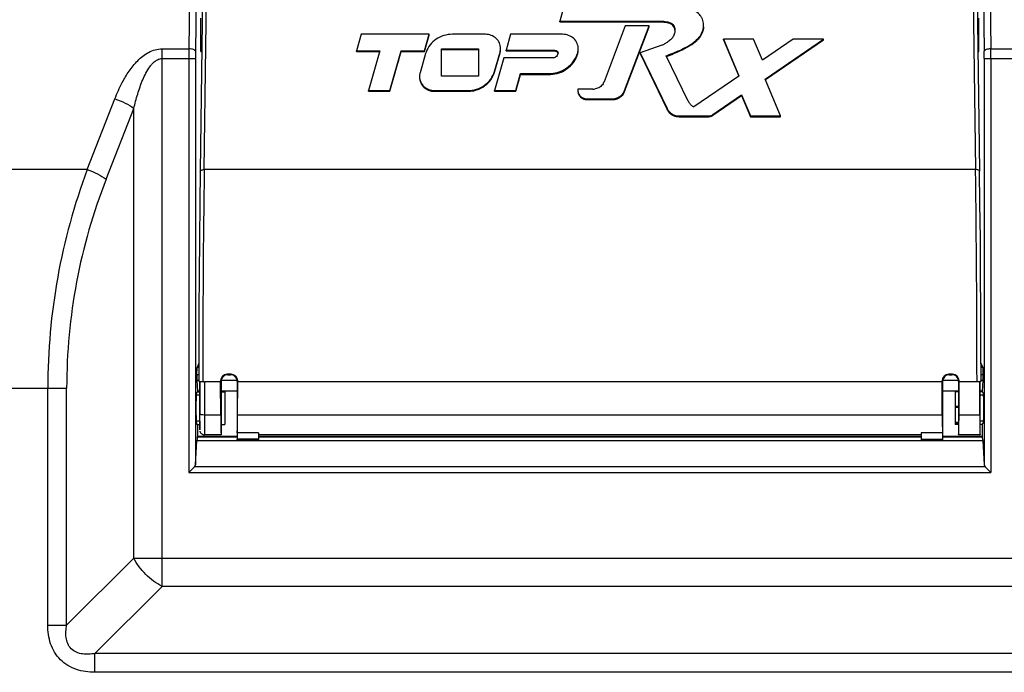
# Model space of a CAD drawing. Header units: millimetres. Extents: x 0 to 1189, y 0 to 841.
# Tile 14 of 17: x 903 to 977, y 560 to 609. Entities that reach past the tile are written whole.
import ezdxf

# ---------------------------------------------------------------- set-up
doc = ezdxf.new("R2010")
doc.units = ezdxf.units.MM
doc.header["$LTSCALE"] = 65.395
for name, color, linetype in [('MAIN_PCB_ASSY_RX10-SHAPE', 7, 'CONTINUOUS'), ('REAR_CASE-RX12-SHAPE', 7, 'CONTINUOUS'), ('SD_COVER_RX-SHAPE', 7, 'CONTINUOUS')]:
    doc.layers.add(name, color=color, linetype=linetype)

msp = doc.modelspace()

# ---------------------------------------------------------------- linework, layer by layer
at = {"layer": 'MAIN_PCB_ASSY_RX10-SHAPE', "color": 7, "linetype": 'Continuous', "const_width": 0.178}
for points in [[(973.151, 579.919), (973.416, 579.919)], [(973.416, 578.719), (973.151, 578.719)]]:
    msp.add_lwpolyline(points, dxfattribs=at)
at = {"layer": 'REAR_CASE-RX12-SHAPE', "color": 7, "linetype": 'Continuous'}
for p, q in [((915.768, 612.087), (915.696, 606.773)), ((975.765, 612.087), (975.837, 606.773)), ((916.268, 611.905), (916.195, 606.591)), ((975.265, 611.905), (975.338, 606.591)), ((916.607, 606.569), (916.607, 609.069)), ((974.926, 606.569), (974.926, 609.069)), ((913.691, 566.45), (913.691, 606.773)), ((913.691, 606.773), (915.696, 606.773)), ((916.607, 606.569), (916.669, 606.569)), ((974.864, 606.569), (974.926, 606.569)), ((975.837, 606.773), (977.842, 606.773)), ((913.691, 606.045), (916.192, 606.045)), ((915.692, 606.045), (915.692, 574.997)), ((916.192, 606.045), (916.192, 575.567)), ((975.341, 606.045), (975.341, 575.567)), ((975.341, 606.045), (977.842, 606.045)), ((975.841, 606.045), (975.841, 574.997)), ((908.075, 597.715), (910.155, 603.03)), ((909.49, 596.986), (911.569, 602.301)), ((911.569, 568.571), (911.569, 602.301)), ((908.075, 597.715), (814.571, 597.715)), ((916.294, 582.319), (916.311, 582.862)), ((916.441, 583.188), (916.311, 582.862)), ((916.441, 582.862), (916.311, 582.862)), ((975.092, 583.188), (975.222, 582.862)), ((975.222, 582.862), (975.092, 582.862)), ((975.222, 582.862), (975.239, 582.319)), ((916.294, 582.319), (916.294, 581.897)), ((916.44, 582.319), (916.294, 582.319)), ((916.294, 581.897), (916.342, 581.089)), ((916.439, 581.897), (916.294, 581.897)), ((919.316, 581.897), (918.116, 581.897)), ((973.416, 581.897), (972.216, 581.897)), ((975.239, 582.319), (975.093, 582.319)), ((975.239, 581.897), (975.094, 581.897)), ((975.239, 581.897), (975.19, 581.089)), ((975.239, 582.319), (975.239, 581.897)), ((811.726, 581.319), (906.534, 581.319)), ((905.119, 563.536), (905.119, 581.319)), ((906.534, 563.536), (906.534, 581.319)), ((916.342, 581.089), (916.342, 581.034)), ((916.512, 581.089), (916.342, 581.089)), ((919.316, 581.089), (918.116, 581.089)), ((973.416, 581.089), (972.216, 581.089)), ((975.19, 581.089), (975.021, 581.089)), ((975.19, 581.089), (975.19, 581.034)), ((916.342, 581.034), (916.266, 580.957)), ((916.342, 581.034), (916.512, 581.034)), ((918.116, 581.034), (918.382, 581.034)), ((918.382, 581.034), (918.382, 578.603)), ((973.151, 581.034), (973.151, 578.603)), ((973.416, 581.034), (973.151, 581.034)), ((975.19, 581.034), (975.021, 581.034)), ((975.19, 581.034), (975.267, 580.957)), ((916.342, 578.603), (916.266, 578.68)), ((916.342, 578.603), (916.342, 577.702)), ((916.342, 578.603), (916.512, 578.603)), ((918.116, 578.603), (918.382, 578.603)), ((973.416, 578.603), (973.151, 578.603)), ((975.19, 578.603), (975.021, 578.603)), ((975.19, 578.603), (975.267, 578.68)), ((975.19, 578.603), (975.19, 577.702)), ((916.192, 575.567), (916.3, 577.401)), ((916.3, 577.401), (975.232, 577.401)), ((916.342, 577.702), (916.33, 577.67)), ((916.33, 577.67), (919.316, 577.67)), ((919.316, 577.702), (916.342, 577.702)), ((970.616, 577.702), (920.916, 577.702)), ((920.916, 577.67), (970.616, 577.67)), ((975.19, 577.702), (972.216, 577.702)), ((972.216, 577.67), (975.203, 577.67)), ((975.19, 577.702), (975.203, 577.67)), ((975.232, 577.401), (975.341, 575.567)), ((915.692, 574.997), (916.123, 575.427)), ((975.41, 575.427), (916.123, 575.427)), ((975.841, 574.997), (975.41, 575.427)), ((915.692, 574.997), (975.841, 574.997)), ((906.534, 563.536), (911.569, 568.571)), ((911.569, 568.571), (979.964, 568.571)), ((908.655, 561.414), (913.691, 566.45)), ((977.842, 566.45), (913.691, 566.45)), ((905.119, 563.536), (906.534, 563.536)), ((908.655, 560), (908.655, 561.414)), ((982.878, 561.414), (908.655, 561.414)), ((982.878, 560), (908.655, 560))]:
    msp.add_line(p, q, dxfattribs=at)
for centre, radius, start, end in [((986.081, 606.061), 70.389, 179.4203, 180.01348), ((955.788, 606.057), 39.596, 179.22709, 180.01796), ((935.745, 606.057), 39.596, 359.98204, 0.77291), ((905.452, 606.061), 70.389, 359.98652, 0.5797), ((951.966, 581.338), 46.847, 159.53799, 180.02324), ((949.534, 581.319), 43, 158.632, 180)]:
    msp.add_arc(centre, radius, start, end, dxfattribs=at)
for centre, major_axis, ratio, start_param, end_param in [((916.267, 579.819), (0, 1.139), 0.034921, 0.034907, 3.106686), ((975.266, 579.819), (0, 1.139), 0.034921, -3.106686, -0.034907), ((916.336, 575.678), (0, 2), 0.034921, 0.087266, 0.532588), ((975.197, 575.678), (0, 2), 0.034921, -0.532588, -0.087266), ((915.692, 575.577), (0.5, 0), 0.589399, -0.532588, -0.034907), ((975.841, 575.577), (0.5, 0), 0.589399, -3.106686, -2.609005)]:
    msp.add_ellipse(centre, major_axis=major_axis, ratio=ratio, start_param=start_param, end_param=end_param, dxfattribs=at)
for points, knots in [([(910.155, 603.03), (910.236, 603.237), (910.407, 603.646), (910.746, 604.347), (911.202, 605.119), (911.731, 605.783), (912.239, 606.239), (912.674, 606.526), (913.162, 606.725), (913.515, 606.773), (913.691, 606.773)], [0, 0, 0, 0, 0.122369, 0.24508, 0.43, 0.616574, 0.710989, 0.806359, 0.902786, 1, 1, 1, 1]), ([(916.195, 606.591), (916.193, 606.618), (916.145, 606.677), (916.032, 606.726), (915.876, 606.764), (915.758, 606.772), (915.696, 606.773)], [0, 0, 0, 0, 0.144446, 0.366715, 0.662554, 1, 1, 1, 1]), ([(975.837, 606.773), (975.775, 606.772), (975.657, 606.764), (975.501, 606.726), (975.388, 606.677), (975.34, 606.618), (975.338, 606.591)], [0, 0, 0, 0, 0.337446, 0.633285, 0.855554, 1, 1, 1, 1]), ([(911.569, 602.301), (911.655, 602.666), (911.845, 603.39), (912.152, 604.277), (912.469, 604.958), (912.712, 605.363), (912.949, 605.657), (913.157, 605.853), (913.403, 606.003), (913.595, 606.045), (913.691, 606.045)], [0, 0, 0, 0, 0.248766, 0.49778, 0.622541, 0.747563, 0.810317, 0.873289, 0.936541, 1, 1, 1, 1]), ([(910.155, 603.03), (910.421, 602.94), (910.913, 602.733), (911.372, 602.456), (911.569, 602.301)], [0, 0, 0, 0, 0.528298, 1, 1, 1, 1]), ([(908.075, 597.715), (908.341, 597.624), (908.833, 597.417), (909.292, 597.141), (909.49, 596.986)], [0, 0, 0, 0, 0.528298, 1, 1, 1, 1]), ([(913.691, 566.45), (913.238, 566.676), (912.415, 567.296), (911.796, 568.119), (911.569, 568.571)], [0, 0, 0, 0, 0.5, 1, 1, 1, 1]), ([(908.655, 560), (908.186, 560), (907.47, 560.095), (906.609, 560.489), (906.046, 560.927), (905.608, 561.489), (905.214, 562.35), (905.12, 563.066), (905.119, 563.536)], [0, 0, 0, 0, 0.249673, 0.374841, 0.499956, 0.62508, 0.750277, 1, 1, 1, 1]), ([(908.655, 561.414), (908.502, 561.387), (908.193, 561.348), (907.723, 561.36), (907.263, 561.476), (906.861, 561.741), (906.596, 562.143), (906.479, 562.604), (906.467, 563.073), (906.506, 563.383), (906.534, 563.536)], [0, 0, 0, 0, 0.124389, 0.249165, 0.37439, 0.499939, 0.625504, 0.750784, 0.875593, 1, 1, 1, 1])]:
    msp.add_open_spline(points, degree=3, knots=knots, dxfattribs=at)
at = {"layer": 'SD_COVER_RX-SHAPE', "color": 7, "linetype": 'Continuous'}
for p, q in [((916.749, 612.401), (916.546, 597.61)), ((916.846, 597.715), (917.046, 612.343)), ((974.487, 612.343), (974.687, 597.715)), ((974.785, 612.344), (974.987, 597.61)), ((943.817, 609.952), (943.503, 608.857)), ((943.503, 608.803), (943.503, 608.857)), ((943.503, 608.857), (950.901, 608.857)), ((943.503, 608.803), (950.901, 608.803)), ((948.424, 608.493), (946.835, 604.308)), ((948.373, 603.641), (950.216, 608.493)), ((948.373, 603.586), (950.216, 608.438)), ((950.216, 608.493), (948.424, 608.493)), ((950.216, 608.438), (950.216, 608.493)), ((950.901, 608.803), (950.901, 608.857)), ((928.611, 607.864), (928.256, 606.63)), ((933.719, 607.864), (928.611, 607.864)), ((933.364, 606.63), (933.719, 607.864)), ((933.364, 606.576), (933.719, 607.81)), ((933.365, 606.577), (933.719, 607.81)), ((933.719, 607.81), (933.719, 607.864)), ((937.938, 607.864), (935.462, 607.864)), ((939.823, 607.864), (939.481, 606.675)), ((943.724, 607.864), (939.823, 607.864)), ((951.163, 607.039), (949.531, 606.487)), ((955.788, 607.45), (955.788, 607.505)), ((955.788, 607.505), (956.937, 604.755)), ((958.043, 607.505), (955.788, 607.505)), ((955.788, 607.45), (956.927, 604.724)), ((958.706, 605.918), (958.043, 607.505)), ((961.022, 607.505), (958.706, 605.918)), ((958.905, 604.509), (963.276, 607.505)), ((958.93, 604.472), (963.276, 607.45)), ((963.276, 607.505), (961.022, 607.505)), ((963.276, 607.45), (963.276, 607.505)), ((928.256, 606.576), (928.256, 606.63)), ((928.256, 606.63), (930.015, 606.63)), ((928.256, 606.576), (930, 606.576)), ((928.257, 606.577), (930, 606.577)), ((930.015, 606.63), (929.157, 603.645)), ((930.757, 603.645), (931.616, 606.63)), ((930.757, 603.59), (931.616, 606.576)), ((931.616, 606.576), (931.616, 606.63)), ((931.616, 606.63), (933.364, 606.63)), ((931.616, 606.576), (933.364, 606.576)), ((931.618, 606.577), (933.365, 606.577)), ((933.449, 606.425), (933.031, 604.972)), ((933.364, 606.576), (933.364, 606.63)), ((934.636, 604.73), (934.636, 606.778)), ((934.636, 606.778), (937.427, 606.778)), ((934.636, 606.724), (937.427, 606.724)), ((937.427, 606.778), (937.427, 604.73)), ((938.614, 605.083), (939.033, 606.536)), ((938.614, 605.029), (939.033, 606.482)), ((939.033, 606.482), (939.033, 606.536)), ((939.481, 606.628), (939.478, 606.617)), ((939.478, 606.617), (943.134, 606.617)), ((939.481, 606.62), (939.481, 606.675)), ((939.481, 606.675), (943.148, 606.675)), ((939.481, 606.62), (943.148, 606.62)), ((943.148, 606.62), (943.148, 606.675)), ((944.856, 606.417), (944.856, 606.472)), ((949.531, 606.432), (949.531, 606.487)), ((949.531, 606.487), (951.551, 602.289)), ((949.531, 606.432), (951.551, 602.234)), ((953.146, 602.84), (951.499, 606.263)), ((939.315, 606.098), (938.609, 603.647)), ((942.986, 606.098), (939.315, 606.098)), ((937.427, 604.73), (934.636, 604.73)), ((938.614, 605.029), (938.614, 605.083)), ((940.21, 603.647), (940.575, 604.915)), ((940.21, 603.593), (940.575, 604.86)), ((940.573, 604.858), (942.821, 604.858)), ((940.575, 604.86), (940.575, 604.915)), ((940.575, 604.915), (942.648, 604.915)), ((940.575, 604.86), (942.648, 604.86)), ((942.648, 604.86), (942.648, 604.915)), ((956.937, 604.729), (953.559, 602.414)), ((956.937, 604.755), (956.937, 604.729)), ((960.061, 601.739), (958.905, 604.509)), ((929.157, 603.59), (929.157, 603.645)), ((929.157, 603.645), (930.757, 603.645)), ((929.157, 603.59), (930.757, 603.59)), ((930.757, 603.59), (930.757, 603.645)), ((930.757, 603.59), (930.758, 603.59)), ((934.125, 603.59), (934.125, 603.645)), ((934.125, 603.645), (936.601, 603.645)), ((934.125, 603.59), (936.601, 603.59)), ((936.601, 603.59), (936.601, 603.645)), ((938.607, 603.59), (940.208, 603.59)), ((938.609, 603.593), (938.609, 603.647)), ((938.609, 603.647), (940.21, 603.647)), ((938.609, 603.593), (940.21, 603.593)), ((940.21, 603.593), (940.21, 603.647)), ((944.869, 603.75), (944.869, 603.672)), ((945.987, 603.75), (944.869, 603.75)), ((948.373, 603.586), (948.373, 603.641)), ((954.987, 601.847), (957.144, 603.326)), ((954.987, 601.793), (957.144, 603.271)), ((957.144, 603.271), (957.144, 603.326)), ((957.144, 603.326), (957.807, 601.739)), ((957.144, 603.271), (957.807, 601.684)), ((945.569, 602.965), (945.569, 603.02)), ((945.569, 603.02), (947.431, 603.02)), ((945.569, 602.965), (947.431, 602.965)), ((947.431, 602.965), (947.431, 603.02)), ((951.551, 602.234), (951.551, 602.289)), ((952.464, 601.684), (952.464, 601.739)), ((952.464, 601.739), (954.631, 601.739)), ((954.631, 601.684), (954.631, 601.739)), ((954.987, 601.793), (954.987, 601.847)), ((957.807, 601.684), (957.807, 601.739)), ((957.807, 601.739), (960.061, 601.739)), ((960.061, 601.684), (960.061, 601.739)), ((952.464, 601.684), (954.631, 601.684)), ((957.807, 601.684), (960.061, 601.684)), ((974.687, 597.715), (916.846, 597.715)), ((916.439, 581.819), (916.802, 581.819)), ((916.512, 580.798), (916.512, 581.819)), ((916.53, 581.819), (916.524, 579.392)), ((916.88, 581.786), (916.874, 579.301)), ((918.075, 581.786), (916.88, 581.786)), ((918.116, 581.819), (918.075, 581.861)), ((918.086, 579.301), (918.075, 581.786)), ((918.116, 581.819), (918.116, 577.829)), ((918.616, 582.319), (918.575, 582.36)), ((918.858, 582.36), (918.575, 582.36)), ((918.616, 582.319), (918.816, 582.319)), ((918.858, 582.36), (918.816, 582.319)), ((919.358, 581.861), (919.316, 581.819)), ((919.316, 581.819), (919.316, 577.819)), ((919.347, 579.301), (919.358, 581.786)), ((972.175, 581.786), (919.358, 581.786)), ((972.216, 581.819), (972.175, 581.861)), ((972.186, 579.301), (972.175, 581.786)), ((972.216, 581.819), (972.216, 577.819)), ((972.958, 582.36), (972.675, 582.36)), ((972.716, 582.319), (972.675, 582.36)), ((972.716, 582.319), (972.916, 582.319)), ((972.958, 582.36), (972.916, 582.319)), ((973.458, 581.861), (973.416, 581.819)), ((973.416, 581.819), (973.416, 577.829)), ((973.447, 579.301), (973.458, 581.786)), ((975, 581.786), (973.458, 581.786)), ((974.794, 581.819), (975, 581.819)), ((975.006, 579.301), (975, 581.786)), ((975.094, 581.819), (975.001, 581.819)), ((975.021, 580.798), (975.021, 581.819)), ((916.512, 580.798), (916.247, 580.798)), ((975.286, 580.798), (975.021, 580.798)), ((916.512, 578.839), (916.247, 578.839)), ((916.512, 578.18), (916.512, 578.839)), ((918.086, 579.301), (916.874, 579.301)), ((972.186, 579.301), (919.347, 579.301)), ((975.006, 579.301), (973.447, 579.301)), ((975.021, 577.829), (975.021, 578.839)), ((975.286, 578.839), (975.021, 578.839)), ((918.113, 577.819), (916.86, 577.819)), ((918.116, 577.829), (918.113, 577.819)), ((919.316, 577.428), (920.916, 577.428)), ((919.326, 577.961), (919.319, 577.499)), ((920.916, 577.499), (919.319, 577.499)), ((920.916, 577.961), (919.326, 577.961)), ((920.916, 577.961), (920.916, 577.428)), ((970.616, 577.819), (920.916, 577.819)), ((970.616, 577.961), (970.616, 577.428)), ((972.207, 577.961), (970.616, 577.961)), ((970.616, 577.499), (972.214, 577.499)), ((970.616, 577.428), (972.216, 577.428)), ((972.207, 577.961), (972.214, 577.499)), ((973.42, 577.819), (973.416, 577.829)), ((975.014, 577.819), (973.42, 577.819)), ((975.014, 577.819), (975.021, 577.829))]:
    msp.add_line(p, q, dxfattribs=at)
for points in [[(916.546, 597.61), (916.516, 595.161), (916.489, 592.524), (916.468, 589.844), (916.452, 587.133), (916.443, 584.4), (916.439, 581.819)], [(975.094, 581.819), (975.09, 584.415), (975.081, 587.149), (975.065, 589.861), (975.044, 592.54), (975.017, 595.176), (974.987, 597.61)], [(916.521, 578.082), (916.524, 578.07), (916.535, 578.039), (916.551, 578.005), (916.571, 577.972), (916.595, 577.94), (916.625, 577.909), (916.66, 577.882), (916.698, 577.859), (916.74, 577.84), (916.785, 577.827), (916.832, 577.82), (916.86, 577.819)]]:
    msp.add_lwpolyline(points, dxfattribs=at)
for centre, radius, start, end in [((935.202, 605.921), 1.824, 160.48101, 163.95146), ((938.076, 606.811), 0.995, 344.00749, 359.93903), ((943.022, 606.466), 0.355, 328.37127, 343.38205), ((943.866, 606.77), 1.034, 343.23027, 359.9249), ((944.432, 625.786), 20.814, 289.91402, 290.25312), ((933.986, 604.699), 0.993, 175.36962, 179.95497), ((933.987, 604.699), 0.994, 169.43306, 175.37099), ((933.98, 604.7), 0.988, 167.10761, 169.42958), ((933.973, 604.701), 0.981, 163.96093, 167.10877), ((946.066, 604.604), 0.825, 326.63949, 335.6475), ((946.098, 604.588), 0.789, 335.68617, 339.1986), ((945.986, 604.714), 0.965, 270.048, 281.22523), ((953.959, 603.232), 0.902, 205.70289, 208.74052), ((954.011, 603.271), 0.968, 224.14382, 230.11763), ((954.027, 603.29), 0.993, 230.12625, 235.96325), ((954.037, 603.306), 1.011, 235.95677, 241.78908), ((2152.625, 581.432), 1235.886, 179.245115, 179.982079), ((-218.081, 581.722), 1192.875, 0.004635, 0.768171), ((918.575, 581.86), 0.5, 89.99374, 179.97107), ((918.616, 581.819), 0.5, 89.99639, 180.00361), ((918.817, 581.819), 0.5, 359.99639, 90.00361), ((918.858, 581.86), 0.5, 0.02893, 90.00626), ((972.675, 581.86), 0.5, 89.99374, 179.97107), ((972.716, 581.819), 0.5, 89.99639, 180.00361), ((972.917, 581.819), 0.5, 359.99639, 90.00361), ((972.958, 581.86), 0.5, 0.02893, 90.00626), ((773.496, 579.716), 143.028, 359.64819, 359.8699)]:
    msp.add_arc(centre, radius, start, end, dxfattribs=at)
for centre, major_axis, ratio, start_param, end_param in [((918.86, 581.319), (0, 45), 0.017455, 1.558754, 1.560421), ((918.573, 581.319), (0, 45), 0.017455, -1.560421, -1.558754), ((972.96, 581.319), (0, 45), 0.017455, 1.558754, 1.560421), ((972.673, 581.319), (0, 45), 0.017455, -1.560421, -1.558754), ((975.392, 581.319), (0, 45), 0.008727, 1.559685, 1.560421), ((916.51, 579.819), (0, 1), 0.008727, -2.940235, -0.201358), ((975.022, 579.819), (0, 1), 0.008727, 0.201358, 2.940235), ((918.12, 579.819), (0, 2), 0.017455, -4.45059, -3.24176), ((919.313, 579.819), (0, 2), 0.017455, -2.762296, -1.832596), ((972.22, 579.819), (0, 2), 0.017455, -4.45059, -3.52089), ((973.413, 579.819), (0, 2), 0.017455, 3.24176, 4.45059), ((975.022, 579.819), (0, 2), 0.008727, -4.45059, -3.24176), ((919.316, 577.628), (0, 0.2), 0.017455, -3.141593, -2.268928), ((972.216, 577.628), (0, 0.2), 0.017455, -4.014257, -3.141593)]:
    msp.add_ellipse(centre, major_axis=major_axis, ratio=ratio, start_param=start_param, end_param=end_param, dxfattribs=at)
for points, knots in [([(954.287, 608.488), (954.287, 608.626), (954.264, 608.835), (954.167, 609.094), (954.014, 609.333), (953.738, 609.569), (953.342, 609.754), (952.916, 609.856), (952.338, 609.936), (951.899, 609.952), (951.607, 609.952)], [0, 0, 0, 0, 0.119876, 0.180087, 0.240607, 0.364793, 0.4909, 0.618049, 0.745628, 1, 1, 1, 1]), ([(950.901, 608.857), (951.039, 608.857), (951.246, 608.851), (951.52, 608.817), (951.783, 608.758), (952.09, 608.571), (952.144, 608.292), (952.144, 608.164)], [0, 0, 0, 0, 0.256471, 0.38533, 0.513653, 0.762609, 1, 1, 1, 1]), ([(952.143, 608.164), (952.139, 608.226), (952.121, 608.351), (951.997, 608.58), (951.754, 608.713), (951.498, 608.766), (951.233, 608.797), (951.034, 608.803), (950.901, 608.803)], [0, 0, 0, 0, 0.119177, 0.239635, 0.488805, 0.616694, 0.74484, 1, 1, 1, 1]), ([(950.901, 608.803), (951.083, 608.803), (951.4, 608.791), (951.823, 608.7), (952.06, 608.497), (952.132, 608.294), (952.143, 608.184), (952.144, 608.127)], [0, 0, 0, 0, 0.333962, 0.582907, 0.783052, 0.889382, 1, 1, 1, 1]), ([(951.499, 606.263), (951.798, 606.372), (952.392, 606.6), (953.103, 606.954), (953.63, 607.303), (954.079, 607.724), (954.287, 608.185), (954.287, 608.488)], [0, 0, 0, 0, 0.254534, 0.507669, 0.633066, 0.757806, 1, 1, 1, 1]), ([(954.287, 608.434), (954.287, 608.132), (954.012, 607.52), (953.248, 606.974), (952.405, 606.551), (951.815, 606.323), (951.517, 606.215)], [0, 0, 0, 0, 0.242442, 0.491872, 0.74523, 1, 1, 1, 1]), ([(951.637, 606.259), (952.005, 606.395), (952.614, 606.641), (953.377, 607.062), (954.025, 607.564), (954.287, 608.103), (954.287, 608.434)], [0, 0, 0, 0, 0.319513, 0.535928, 0.713356, 1, 1, 1, 1]), ([(935.462, 607.864), (935.246, 607.864), (934.813, 607.801), (934.226, 607.526), (933.756, 607.094), (933.551, 606.724), (933.483, 606.531)], [0, 0, 0, 0, 0.256133, 0.509209, 0.757116, 1, 1, 1, 1]), ([(939.071, 606.809), (939.071, 606.947), (939.011, 607.229), (938.755, 607.579), (938.379, 607.811), (938.085, 607.864), (937.938, 607.864)], [0, 0, 0, 0, 0.241824, 0.48844, 0.741844, 1, 1, 1, 1]), ([(944.9, 606.769), (944.9, 606.912), (944.837, 607.204), (944.573, 607.568), (944.182, 607.809), (943.877, 607.864), (943.724, 607.864)], [0, 0, 0, 0, 0.241814, 0.488435, 0.741843, 1, 1, 1, 1]), ([(952.132, 608.011), (952.117, 607.914), (952.05, 607.723), (951.862, 607.485), (951.624, 607.294), (951.449, 607.189), (951.359, 607.139)], [0, 0, 0, 0, 0.243358, 0.492248, 0.744925, 1, 1, 1, 1]), ([(930.758, 603.59), (930.799, 603.732), (931.086, 604.728), (931.371, 605.723), (931.618, 606.577)], [0, 0, 0, 0, 0.142703, 1, 1, 1, 1]), ([(939.033, 606.482), (939.035, 606.493), (939.04, 606.509), (939.045, 606.53), (939.049, 606.546), (939.052, 606.56), (939.054, 606.571), (939.056, 606.583), (939.058, 606.595), (939.06, 606.606), (939.061, 606.615), (939.062, 606.624), (939.064, 606.635), (939.065, 606.646), (939.066, 606.656), (939.067, 606.668), (939.068, 606.683), (939.07, 606.701), (939.071, 606.725), (939.071, 606.743), (939.071, 606.755)], [0, 0, 0, 0, 0.125, 0.1875, 0.25, 0.3125, 0.34375, 0.375, 0.4375, 0.46875, 0.5, 0.53125, 0.5625, 0.625, 0.65625, 0.6875, 0.75, 0.8125, 0.875, 1, 1, 1, 1]), ([(942.648, 604.915), (942.894, 604.915), (943.387, 604.989), (944.05, 605.313), (944.572, 605.819), (944.789, 606.249), (944.856, 606.472)], [0, 0, 0, 0, 0.256484, 0.509662, 0.75748, 1, 1, 1, 1]), ([(942.648, 604.86), (942.894, 604.86), (943.387, 604.934), (944.05, 605.259), (944.572, 605.764), (944.789, 606.194), (944.856, 606.417)], [0, 0, 0, 0, 0.256506, 0.509661, 0.75746, 1, 1, 1, 1]), ([(942.648, 604.86), (942.708, 604.866), (942.799, 604.875), (942.905, 604.886), (942.966, 604.892), (943.011, 604.896), (943.049, 604.9), (943.079, 604.903), (943.098, 604.905), (943.114, 604.906), (943.123, 604.907), (943.13, 604.908), (943.133, 604.908), (943.137, 604.91), (943.142, 604.911), (943.153, 604.915), (943.169, 604.92), (943.191, 604.926), (943.213, 604.933), (943.243, 604.942), (943.294, 604.958), (943.368, 604.981), (943.441, 605.004), (943.493, 605.02), (943.522, 605.029), (943.544, 605.036), (943.566, 605.043), (943.583, 605.048), (943.594, 605.051), (943.598, 605.053), (943.602, 605.054), (943.605, 605.055), (943.611, 605.059), (943.619, 605.063), (943.633, 605.071), (943.649, 605.08), (943.676, 605.095), (943.709, 605.113), (943.749, 605.135), (943.789, 605.157), (943.829, 605.179), (943.869, 605.202), (943.909, 605.224), (943.942, 605.242), (943.969, 605.257), (943.985, 605.266), (943.999, 605.274), (944.009, 605.279), (944.017, 605.284), (944.023, 605.288), (944.029, 605.29), (944.033, 605.294), (944.038, 605.299), (944.045, 605.305), (944.054, 605.312), (944.065, 605.322), (944.079, 605.335), (944.102, 605.354), (944.13, 605.379), (944.164, 605.409), (944.198, 605.438), (944.232, 605.468), (944.266, 605.498), (944.3, 605.527), (944.328, 605.552), (944.35, 605.572), (944.364, 605.584), (944.376, 605.594), (944.383, 605.6), (944.388, 605.604), (944.39, 605.607), (944.393, 605.61), (944.395, 605.614), (944.402, 605.623), (944.412, 605.636), (944.425, 605.654), (944.438, 605.672), (944.455, 605.696), (944.486, 605.737), (944.53, 605.797), (944.574, 605.856), (944.604, 605.898), (944.622, 605.922), (944.635, 605.94), (944.648, 605.957), (944.658, 605.971), (944.664, 605.98), (944.667, 605.983), (944.669, 605.986), (944.671, 605.99), (944.673, 605.996), (944.677, 606.004), (944.683, 606.017), (944.69, 606.034), (944.702, 606.061), (944.716, 606.095), (944.734, 606.135), (944.757, 606.189), (944.798, 606.283), (944.833, 606.364), (944.856, 606.417)], [0, 0, 0, 0, 0.0625, 0.09375, 0.109375, 0.125, 0.140625, 0.148438, 0.15625, 0.160156, 0.164062, 0.166016, 0.166992, 0.167969, 0.169922, 0.171875, 0.179688, 0.1875, 0.195312, 0.203125, 0.21875, 0.25, 0.28125, 0.296875, 0.304688, 0.3125, 0.320312, 0.328125, 0.330078, 0.332031, 0.333008, 0.333984, 0.335938, 0.339844, 0.34375, 0.351562, 0.359375, 0.375, 0.390625, 0.40625, 0.421875, 0.4375, 0.453125, 0.46875, 0.476562, 0.484375, 0.488281, 0.492188, 0.496094, 0.498047, 0.5, 0.501953, 0.503906, 0.507812, 0.511719, 0.515625, 0.523438, 0.53125, 0.546875, 0.5625, 0.578125, 0.59375, 0.609375, 0.625, 0.640625, 0.648438, 0.65625, 0.660156, 0.664062, 0.666016, 0.666992, 0.667969, 0.669922, 0.671875, 0.679688, 0.6875, 0.695312, 0.703125, 0.71875, 0.75, 0.78125, 0.796875, 0.804688, 0.8125, 0.820312, 0.828125, 0.830078, 0.832031, 0.833008, 0.833984, 0.835938, 0.839844, 0.84375, 0.851562, 0.859375, 0.875, 0.890625, 0.90625, 0.9375, 1, 1, 1, 1]), ([(942.821, 604.858), (943.041, 604.858), (943.491, 604.945), (944.085, 605.267), (944.485, 605.659), (944.716, 606.029), (944.834, 606.323), (944.872, 606.527), (944.879, 606.628)], [0, 0, 0, 0, 0.2171, 0.441885, 0.669063, 0.781814, 0.893444, 1, 1, 1, 1]), ([(943.134, 606.617), (943.206, 606.617), (943.325, 606.572), (943.366, 606.469), (943.37, 606.43), (943.371, 606.424)], [0, 0, 0, 0, 0.63371, 0.94507, 1, 1, 1, 1]), ([(943.148, 606.675), (943.206, 606.675), (943.324, 606.633), (943.377, 606.516), (943.377, 606.461)], [0, 0, 0, 0, 0.51258, 1, 1, 1, 1]), ([(943.307, 606.56), (943.301, 606.564), (943.294, 606.57), (943.286, 606.576), (943.28, 606.58), (943.273, 606.585), (943.265, 606.59), (943.259, 606.593), (943.252, 606.596), (943.245, 606.599), (943.239, 606.602), (943.234, 606.604), (943.228, 606.606), (943.222, 606.608), (943.215, 606.61), (943.208, 606.612), (943.201, 606.614), (943.192, 606.615), (943.183, 606.617), (943.176, 606.618), (943.164, 606.619), (943.155, 606.619), (943.148, 606.62)], [0, 0, 0, 0, 0.125, 0.15625, 0.1875, 0.25, 0.3125, 0.34375, 0.375, 0.4375, 0.46875, 0.5, 0.53125, 0.5625, 0.625, 0.65625, 0.6875, 0.75, 0.8125, 0.84375, 0.875, 1, 1, 1, 1]), ([(943.373, 606.441), (943.372, 606.447), (943.37, 606.455), (943.368, 606.466), (943.364, 606.474), (943.362, 606.482), (943.358, 606.49), (943.354, 606.497), (943.351, 606.506), (943.346, 606.513), (943.341, 606.52), (943.337, 606.527), (943.331, 606.534), (943.326, 606.541), (943.317, 606.549), (943.311, 606.556), (943.307, 606.56)], [0, 0, 0, 0, 0.125, 0.1875, 0.25, 0.3125, 0.375, 0.4375, 0.5, 0.5625, 0.625, 0.6875, 0.75, 0.8125, 0.875, 1, 1, 1, 1]), ([(944.856, 606.417), (944.86, 606.429), (944.865, 606.448), (944.871, 606.472), (944.875, 606.49), (944.879, 606.508), (944.883, 606.526), (944.886, 606.545), (944.889, 606.563), (944.891, 606.582), (944.894, 606.6), (944.896, 606.619), (944.897, 606.637), (944.898, 606.653), (944.899, 606.665), (944.9, 606.685), (944.9, 606.701), (944.9, 606.714)], [0, 0, 0, 0, 0.125, 0.1875, 0.25, 0.3125, 0.375, 0.4375, 0.5, 0.5625, 0.625, 0.6875, 0.75, 0.8125, 0.84375, 0.875, 1, 1, 1, 1]), ([(932.992, 604.699), (932.992, 604.562), (933.053, 604.28), (933.308, 603.93), (933.684, 603.698), (933.978, 603.645), (934.125, 603.645)], [0, 0, 0, 0, 0.241824, 0.48844, 0.741844, 1, 1, 1, 1]), ([(936.601, 603.645), (936.827, 603.645), (937.279, 603.713), (937.887, 604.014), (938.361, 604.481), (938.555, 604.878), (938.614, 605.083)], [0, 0, 0, 0, 0.256571, 0.509775, 0.757544, 1, 1, 1, 1]), ([(936.601, 603.59), (936.827, 603.59), (937.279, 603.659), (937.887, 603.959), (938.361, 604.427), (938.555, 604.823), (938.614, 605.029)], [0, 0, 0, 0, 0.256593, 0.509774, 0.757523, 1, 1, 1, 1]), ([(936.601, 603.59), (936.657, 603.596), (936.741, 603.604), (936.839, 603.614), (936.895, 603.62), (936.937, 603.624), (936.972, 603.627), (937, 603.63), (937.017, 603.632), (937.031, 603.633), (937.04, 603.634), (937.046, 603.635), (937.05, 603.635), (937.053, 603.637), (937.057, 603.638), (937.067, 603.641), (937.083, 603.646), (937.103, 603.652), (937.123, 603.659), (937.15, 603.667), (937.198, 603.682), (937.265, 603.704), (937.333, 603.725), (937.38, 603.74), (937.408, 603.748), (937.428, 603.755), (937.448, 603.761), (937.463, 603.766), (937.474, 603.769), (937.478, 603.771), (937.481, 603.771), (937.484, 603.773), (937.49, 603.776), (937.497, 603.78), (937.509, 603.787), (937.524, 603.796), (937.548, 603.809), (937.578, 603.826), (937.614, 603.846), (937.651, 603.867), (937.687, 603.887), (937.723, 603.908), (937.759, 603.928), (937.789, 603.945), (937.813, 603.958), (937.831, 603.969), (937.846, 603.977), (937.857, 603.983), (937.863, 603.987), (937.867, 603.989), (937.871, 603.993), (937.876, 603.997), (937.885, 604.005), (937.898, 604.017), (937.914, 604.03), (937.934, 604.049), (937.96, 604.072), (937.991, 604.099), (938.022, 604.127), (938.053, 604.155), (938.084, 604.182), (938.115, 604.21), (938.141, 604.233), (938.162, 604.251), (938.175, 604.263), (938.185, 604.272), (938.191, 604.278), (938.196, 604.282), (938.198, 604.284), (938.2, 604.287), (938.203, 604.29), (938.209, 604.298), (938.217, 604.311), (938.229, 604.327), (938.241, 604.343), (938.257, 604.365), (938.284, 604.403), (938.323, 604.457), (938.362, 604.512), (938.39, 604.55), (938.405, 604.572), (938.417, 604.588), (938.429, 604.604), (938.437, 604.617), (938.443, 604.625), (938.446, 604.628), (938.448, 604.631), (938.449, 604.634), (938.451, 604.639), (938.455, 604.647), (938.46, 604.66), (938.466, 604.675), (938.477, 604.7), (938.49, 604.731), (938.505, 604.768), (938.526, 604.818), (938.563, 604.905), (938.594, 604.979), (938.614, 605.029)], [0, 0, 0, 0, 0.0625, 0.09375, 0.109375, 0.125, 0.140625, 0.148438, 0.15625, 0.160156, 0.164062, 0.166016, 0.166992, 0.167969, 0.169922, 0.171875, 0.179688, 0.1875, 0.195312, 0.203125, 0.21875, 0.25, 0.28125, 0.296875, 0.304688, 0.3125, 0.320312, 0.328125, 0.330078, 0.332031, 0.333008, 0.333984, 0.335938, 0.339844, 0.34375, 0.351562, 0.359375, 0.375, 0.390625, 0.40625, 0.421875, 0.4375, 0.453125, 0.46875, 0.476562, 0.484375, 0.492188, 0.496094, 0.498047, 0.5, 0.501953, 0.503906, 0.507812, 0.515625, 0.523438, 0.53125, 0.546875, 0.5625, 0.578125, 0.59375, 0.609375, 0.625, 0.640625, 0.648438, 0.65625, 0.660156, 0.664062, 0.666016, 0.666992, 0.667969, 0.669922, 0.671875, 0.679688, 0.6875, 0.695312, 0.703125, 0.71875, 0.75, 0.78125, 0.796875, 0.804688, 0.8125, 0.820312, 0.828125, 0.830078, 0.832031, 0.833008, 0.833984, 0.835938, 0.839844, 0.84375, 0.851562, 0.859375, 0.875, 0.890625, 0.90625, 0.9375, 1, 1, 1, 1]), ([(940.208, 603.59), (940.224, 603.645), (940.346, 604.067), (940.467, 604.49), (940.573, 604.858)], [0, 0, 0, 0, 0.129244, 1, 1, 1, 1]), ([(932.992, 604.645), (932.992, 604.507), (933.053, 604.226), (933.308, 603.875), (933.684, 603.644), (933.978, 603.59), (934.125, 603.59)], [0, 0, 0, 0, 0.241742, 0.4884, 0.741814, 1, 1, 1, 1]), ([(932.997, 604.549), (933, 604.533), (933.007, 604.502), (933.017, 604.455), (933.026, 604.415), (933.031, 604.388), (933.035, 604.372), (933.037, 604.36), (933.039, 604.35), (933.041, 604.342), (933.042, 604.337), (933.043, 604.333), (933.045, 604.33), (933.048, 604.323), (933.054, 604.31), (933.062, 604.291), (933.076, 604.261), (933.09, 604.231), (933.104, 604.201), (933.114, 604.178), (933.123, 604.16), (933.13, 604.145), (933.135, 604.135), (933.138, 604.128), (933.142, 604.123), (933.145, 604.118), (933.153, 604.108), (933.164, 604.093), (933.179, 604.074), (933.199, 604.047), (933.219, 604.021), (933.239, 603.995), (933.252, 603.979), (933.262, 603.965), (933.269, 603.956), (933.275, 603.947), (933.282, 603.942), (933.288, 603.936), (933.296, 603.929), (933.309, 603.918), (933.325, 603.905), (933.345, 603.888), (933.371, 603.866), (933.397, 603.844), (933.419, 603.825), (933.432, 603.814), (933.44, 603.807), (933.447, 603.801), (933.453, 603.795), (933.463, 603.791), (933.474, 603.784), (933.489, 603.776), (933.507, 603.766), (933.537, 603.75), (933.567, 603.734), (933.597, 603.717), (933.619, 603.705), (933.636, 603.696), (933.647, 603.69), (933.652, 603.687), (933.658, 603.684), (933.667, 603.681), (933.677, 603.678), (933.694, 603.673), (933.714, 603.667), (933.739, 603.659), (933.773, 603.649), (933.806, 603.638), (933.839, 603.628), (933.86, 603.622), (933.875, 603.617), (933.882, 603.615), (933.886, 603.614), (933.891, 603.613), (933.896, 603.613), (933.905, 603.612), (933.92, 603.61), (933.942, 603.608), (933.977, 603.605), (934.02, 603.6), (934.073, 603.595), (934.108, 603.592), (934.125, 603.59)], [0, 0, 0, 0, 0.03125, 0.0625, 0.09375, 0.109375, 0.117188, 0.125, 0.132812, 0.136719, 0.140625, 0.142578, 0.144531, 0.148438, 0.15625, 0.171875, 0.1875, 0.21875, 0.234375, 0.25, 0.265625, 0.273438, 0.28125, 0.285156, 0.289062, 0.292969, 0.296875, 0.3125, 0.328125, 0.34375, 0.375, 0.390625, 0.40625, 0.414062, 0.421875, 0.429688, 0.433594, 0.4375, 0.445312, 0.453125, 0.46875, 0.484375, 0.5, 0.53125, 0.546875, 0.554688, 0.5625, 0.566406, 0.570312, 0.578125, 0.585938, 0.59375, 0.609375, 0.625, 0.65625, 0.671875, 0.6875, 0.703125, 0.707031, 0.710938, 0.714844, 0.71875, 0.726562, 0.734375, 0.75, 0.765625, 0.78125, 0.8125, 0.828125, 0.84375, 0.851562, 0.855469, 0.857422, 0.859375, 0.863281, 0.867188, 0.875, 0.890625, 0.90625, 0.9375, 0.96875, 1, 1, 1, 1]), ([(946.754, 604.15), (946.69, 604.053), (946.517, 603.881), (946.291, 603.791), (946.174, 603.768)], [0, 0, 0, 0, 0.493503, 1, 1, 1, 1]), ([(944.869, 603.672), (944.869, 603.587), (944.906, 603.413), (945.064, 603.196), (945.296, 603.053), (945.478, 603.02), (945.569, 603.02)], [0, 0, 0, 0, 0.241726, 0.48838, 0.741838, 1, 1, 1, 1]), ([(944.869, 603.617), (944.869, 603.532), (944.906, 603.358), (945.064, 603.142), (945.296, 602.998), (945.478, 602.965), (945.569, 602.965)], [0, 0, 0, 0, 0.241757, 0.488382, 0.741806, 1, 1, 1, 1]), ([(944.875, 603.53), (944.878, 603.521), (944.882, 603.502), (944.89, 603.474), (944.896, 603.451), (944.9, 603.432), (944.903, 603.42), (944.906, 603.411), (944.908, 603.402), (944.914, 603.391), (944.92, 603.378), (944.929, 603.36), (944.941, 603.338), (944.952, 603.316), (944.96, 603.3), (944.964, 603.291), (944.967, 603.286), (944.969, 603.281), (944.972, 603.277), (944.978, 603.271), (944.989, 603.257), (945.004, 603.237), (945.023, 603.214), (945.038, 603.196), (945.047, 603.185), (945.052, 603.179), (945.055, 603.174), (945.06, 603.171), (945.064, 603.167), (945.068, 603.163), (945.076, 603.157), (945.09, 603.146), (945.11, 603.13), (945.13, 603.113), (945.143, 603.102), (945.151, 603.096), (945.156, 603.092), (945.16, 603.089), (945.164, 603.085), (945.17, 603.082), (945.177, 603.079), (945.19, 603.072), (945.211, 603.061), (945.238, 603.046), (945.261, 603.034), (945.277, 603.026), (945.285, 603.022), (945.29, 603.019), (945.295, 603.018), (945.301, 603.016), (945.311, 603.013), (945.328, 603.008), (945.352, 603.001), (945.377, 602.993), (945.397, 602.988), (945.411, 602.983), (945.424, 602.979), (945.434, 602.978), (945.445, 602.977), (945.458, 602.976), (945.479, 602.974), (945.506, 602.971), (945.537, 602.968), (945.558, 602.966), (945.569, 602.965)], [0, 0, 0, 0, 0.03125, 0.0625, 0.09375, 0.109375, 0.125, 0.132812, 0.140625, 0.15625, 0.171875, 0.1875, 0.21875, 0.25, 0.265625, 0.273438, 0.28125, 0.285156, 0.289062, 0.296875, 0.3125, 0.34375, 0.375, 0.40625, 0.414062, 0.421875, 0.429688, 0.433594, 0.4375, 0.445312, 0.453125, 0.46875, 0.5, 0.53125, 0.546875, 0.554688, 0.5625, 0.566406, 0.570312, 0.578125, 0.585938, 0.59375, 0.625, 0.65625, 0.6875, 0.703125, 0.710938, 0.714844, 0.71875, 0.726562, 0.734375, 0.75, 0.78125, 0.8125, 0.828125, 0.84375, 0.859375, 0.867188, 0.875, 0.890625, 0.90625, 0.9375, 0.96875, 1, 1, 1, 1]), ([(947.431, 603.02), (947.631, 603.02), (948.035, 603.133), (948.305, 603.46), (948.373, 603.641)], [0, 0, 0, 0, 0.509497, 1, 1, 1, 1]), ([(947.431, 602.965), (947.631, 602.965), (948.035, 603.079), (948.305, 603.405), (948.373, 603.586)], [0, 0, 0, 0, 0.509494, 1, 1, 1, 1]), ([(947.431, 602.965), (947.456, 602.968), (947.493, 602.971), (947.544, 602.976), (947.575, 602.979), (947.6, 602.981), (947.616, 602.983), (947.627, 602.984), (947.633, 602.985), (947.639, 602.987), (947.647, 602.989), (947.659, 602.992), (947.675, 602.997), (947.699, 603.004), (947.73, 603.013), (947.76, 603.022), (947.785, 603.029), (947.8, 603.034), (947.813, 603.037), (947.82, 603.04), (947.826, 603.041), (947.832, 603.044), (947.842, 603.049), (947.856, 603.057), (947.873, 603.065), (947.889, 603.074), (947.912, 603.086), (947.934, 603.098), (947.957, 603.109), (947.973, 603.118), (947.987, 603.125), (947.997, 603.13), (948.003, 603.133), (948.007, 603.135), (948.011, 603.139), (948.016, 603.142), (948.024, 603.149), (948.036, 603.159), (948.051, 603.171), (948.07, 603.187), (948.089, 603.202), (948.109, 603.218), (948.123, 603.23), (948.138, 603.242), (948.15, 603.252), (948.158, 603.258), (948.163, 603.263), (948.167, 603.267), (948.172, 603.273), (948.179, 603.283), (948.189, 603.294), (948.204, 603.313), (948.223, 603.336), (948.242, 603.36), (948.257, 603.379), (948.267, 603.39), (948.275, 603.4), (948.279, 603.406), (948.283, 603.41), (948.286, 603.414), (948.288, 603.418), (948.292, 603.426), (948.298, 603.439), (948.309, 603.461), (948.323, 603.488), (948.346, 603.531), (948.362, 603.564), (948.373, 603.586)], [0, 0, 0, 0, 0.0625, 0.09375, 0.125, 0.140625, 0.15625, 0.164062, 0.167969, 0.171875, 0.179688, 0.1875, 0.203125, 0.21875, 0.25, 0.28125, 0.296875, 0.3125, 0.320312, 0.328125, 0.332031, 0.335938, 0.34375, 0.359375, 0.375, 0.390625, 0.40625, 0.4375, 0.453125, 0.46875, 0.484375, 0.492188, 0.496094, 0.5, 0.503906, 0.507812, 0.515625, 0.53125, 0.546875, 0.5625, 0.59375, 0.609375, 0.625, 0.640625, 0.65625, 0.664062, 0.667969, 0.671875, 0.679688, 0.6875, 0.703125, 0.71875, 0.75, 0.78125, 0.796875, 0.8125, 0.820312, 0.828125, 0.832031, 0.835938, 0.839844, 0.84375, 0.859375, 0.875, 0.90625, 0.9375, 1, 1, 1, 1]), ([(951.551, 602.289), (951.63, 602.126), (951.899, 601.838), (952.276, 601.739), (952.464, 601.739)], [0, 0, 0, 0, 0.491388, 1, 1, 1, 1]), ([(951.551, 602.234), (951.63, 602.071), (951.899, 601.783), (952.276, 601.684), (952.464, 601.684)], [0, 0, 0, 0, 0.49139, 1, 1, 1, 1]), ([(951.551, 602.234), (951.563, 602.215), (951.58, 602.187), (951.604, 602.149), (951.618, 602.125), (951.63, 602.106), (951.637, 602.094), (951.642, 602.086), (951.645, 602.081), (951.649, 602.077), (951.654, 602.071), (951.662, 602.063), (951.671, 602.052), (951.687, 602.035), (951.706, 602.014), (951.726, 601.993), (951.741, 601.976), (951.751, 601.965), (951.759, 601.957), (951.764, 601.951), (951.768, 601.947), (951.772, 601.943), (951.78, 601.937), (951.792, 601.929), (951.811, 601.915), (951.834, 601.897), (951.858, 601.88), (951.876, 601.866), (951.89, 601.856), (951.902, 601.847), (951.91, 601.841), (951.915, 601.838), (951.918, 601.835), (951.923, 601.833), (951.928, 601.83), (951.937, 601.826), (951.95, 601.819), (951.966, 601.812), (951.988, 601.801), (952.014, 601.788), (952.041, 601.775), (952.062, 601.765), (952.075, 601.759), (952.084, 601.754), (952.09, 601.752), (952.096, 601.75), (952.103, 601.748), (952.114, 601.745), (952.129, 601.741), (952.152, 601.735), (952.18, 601.727), (952.209, 601.719), (952.232, 601.712), (952.246, 601.709), (952.258, 601.705), (952.265, 601.703), (952.271, 601.702), (952.277, 601.701), (952.287, 601.7), (952.302, 601.699), (952.326, 601.697), (952.356, 601.694), (952.404, 601.689), (952.44, 601.686), (952.464, 601.684)], [0, 0, 0, 0, 0.0625, 0.09375, 0.125, 0.140625, 0.15625, 0.164062, 0.167969, 0.171875, 0.179688, 0.1875, 0.203125, 0.21875, 0.25, 0.28125, 0.296875, 0.3125, 0.320312, 0.328125, 0.332031, 0.335938, 0.34375, 0.359375, 0.375, 0.40625, 0.4375, 0.453125, 0.46875, 0.484375, 0.492188, 0.496094, 0.5, 0.503906, 0.507812, 0.515625, 0.53125, 0.546875, 0.5625, 0.59375, 0.625, 0.640625, 0.65625, 0.664062, 0.667969, 0.671875, 0.679688, 0.6875, 0.703125, 0.71875, 0.75, 0.78125, 0.796875, 0.8125, 0.820312, 0.828125, 0.832031, 0.835938, 0.84375, 0.859375, 0.875, 0.90625, 0.9375, 1, 1, 1, 1]), ([(954.631, 601.739), (954.663, 601.739), (954.788, 601.748), (954.91, 601.795), (954.987, 601.847)], [0, 0, 0, 0, 0.25334, 1, 1, 1, 1]), ([(954.631, 601.684), (954.663, 601.684), (954.788, 601.693), (954.91, 601.74), (954.987, 601.793)], [0, 0, 0, 0, 0.25334, 1, 1, 1, 1]), ([(954.631, 601.684), (954.639, 601.684), (954.655, 601.685), (954.674, 601.686), (954.688, 601.687), (954.696, 601.687), (954.707, 601.689), (954.725, 601.692), (954.742, 601.694), (954.754, 601.696), (954.762, 601.698), (954.775, 601.701), (954.79, 601.705), (954.803, 601.708), (954.811, 601.71), (954.817, 601.711), (954.822, 601.714), (954.83, 601.716), (954.843, 601.721), (954.858, 601.726), (954.872, 601.731), (954.879, 601.734), (954.889, 601.739), (954.905, 601.746), (954.921, 601.754), (954.931, 601.759), (954.938, 601.763), (954.95, 601.77), (954.967, 601.78), (954.98, 601.789), (954.987, 601.793)], [0, 0, 0, 0, 0.0625, 0.125, 0.15625, 0.171875, 0.1875, 0.25, 0.3125, 0.328125, 0.34375, 0.375, 0.4375, 0.46875, 0.484375, 0.5, 0.515625, 0.53125, 0.5625, 0.625, 0.65625, 0.671875, 0.6875, 0.75, 0.8125, 0.828125, 0.84375, 0.875, 0.9375, 1, 1, 1, 1]), ([(916.546, 597.61), (916.547, 597.648), (916.634, 597.691), (916.735, 597.71), (916.808, 597.715), (916.846, 597.715)], [0, 0, 0, 0, 0.352182, 0.654024, 1, 1, 1, 1]), ([(974.987, 597.61), (974.986, 597.648), (974.899, 597.691), (974.798, 597.71), (974.725, 597.715), (974.687, 597.715)], [0, 0, 0, 0, 0.352182, 0.654024, 1, 1, 1, 1]), ([(916.522, 578.838), (916.521, 578.69), (916.517, 578.471), (916.517, 578.251), (916.512, 578.18)], [0, 0, 0, 0, 0.677363, 1, 1, 1, 1]), ([(916.874, 579.301), (916.792, 579.301), (916.678, 579.312), (916.563, 579.345), (916.525, 579.377), (916.524, 579.392)], [0, 0, 0, 0, 0.663838, 0.881911, 1, 1, 1, 1]), ([(916.874, 579.301), (916.874, 579.198), (916.874, 579.001), (916.872, 578.717), (916.871, 578.464), (916.869, 578.246), (916.868, 578.09), (916.866, 577.988), (916.865, 577.929), (916.863, 577.884), (916.864, 577.848), (916.86, 577.833), (916.863, 577.819), (916.86, 577.819)], [0, 0, 0, 0, 0.207471, 0.400402, 0.573086, 0.721112, 0.840619, 0.888597, 0.928304, 0.959481, 0.981888, 0.995407, 1, 1, 1, 1]), ([(916.512, 578.18), (916.512, 578.186), (916.512, 578.196), (916.513, 578.206), (916.515, 578.218), (916.52, 578.215), (916.521, 578.213)], [0, 0, 0, 0, 0.372261, 0.688212, 0.871197, 1, 1, 1, 1])]:
    msp.add_open_spline(points, degree=3, knots=knots, dxfattribs=at)
for points in [[(952.144, 608.164), (952.144, 608.113), (952.141, 608.061), (952.132, 608.011)], [(951.359, 607.139), (951.295, 607.104), (951.229, 607.071), (951.163, 607.039)], [(943.181, 606.146), (943.153, 606.131), (943.122, 606.119), (943.09, 606.111)], [(943.309, 606.557), (943.267, 606.597), (943.206, 606.62), (943.148, 606.62)], [(943.324, 606.28), (943.29, 606.224), (943.239, 606.177), (943.181, 606.146)], [(943.374, 606.439), (943.367, 606.483), (943.342, 606.527), (943.309, 606.557)], [(943.377, 606.461), (943.377, 606.429), (943.371, 606.396), (943.362, 606.364)], [(943.09, 606.111), (943.056, 606.102), (943.021, 606.098), (942.986, 606.098)], [(953.317, 602.597), (953.259, 602.657), (953.208, 602.725), (953.168, 602.798)], [(916.802, 581.819), (916.813, 581.809), (916.825, 581.801), (916.838, 581.795)], [(916.838, 581.795), (916.851, 581.789), (916.866, 581.786), (916.88, 581.786)]]:
    msp.add_open_spline(points, degree=3, dxfattribs=at)

doc.saveas('drawing.dxf')
